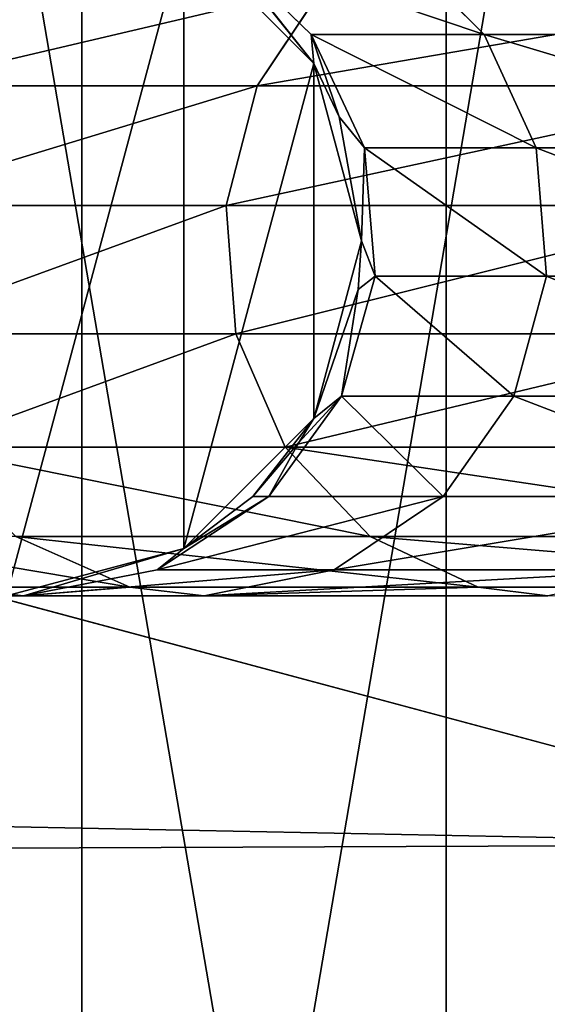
# Model space of a CAD drawing. Extents: x -340 to 340, y -36 to 33.
# Tile 127 of 252: x 232.924 to 233.667, y 22.472 to 23.859. Entities that reach past the tile are written whole.
import ezdxf

# ---------------------------------------------------------------- set-up
doc = ezdxf.new("R2010")
doc.units = 0
doc.header["$LTSCALE"] = 25.4
doc.layers.get('0').update_dxf_attribs({"color": 13, "linetype": 'CONTINUOUS'})

# ---------------------------------------------------------------- blocks, each defined once
blk = doc.blocks.new('OSLO-LED-60-7521-7517_STL')
at = {"color": 33}
for p, q in [((233.0112, 26.5473, 0.7989), (233.0112, 20.5473, 0.7989)), ((233.0112, 26.5473, 0.7989), (233.0112, 20.5473, 0.7989)), ((233.5247, 26.5473, 20.7326), (233.5247, 20.5473, 20.7326)), ((233.5247, 26.5473, 20.7326), (233.5247, 20.5473, 20.7326))]:
    blk.add_line(p, q, dxfattribs=at)
at = {"color": 0}
for p, q in [((233.1551, 23.9803, 1.2856), (233.3382, 23.7973, 1.2856)), ((233.1551, 23.9803, 1.2856), (233.3382, 23.7973, 1.2856)), ((233.3382, 23.7973, 141.298), (233.2047, 23.9637, 142.6859)), ((233.3345, 23.8377, 142.6741), (233.2047, 23.9637, 142.6859)), ((233.3345, 23.8377, 142.6741), (233.2047, 23.9637, 142.6859)), ((233.3382, 23.7973, 141.298), (233.2047, 23.9637, 142.6859)), ((233.452, 23.9637, 144.1331), (233.5783, 23.8377, 144.1012)), ((233.452, 23.9637, 144.1331), (233.5783, 23.8377, 144.1012)), ((233.3382, 23.7973, 1.2856), (233.2476, 23.9116, 141.2954)), ((233.3382, 23.7973, 1.2856), (233.2476, 23.9116, 141.2954)), ((233.2584, 23.7658, 145.8182), (233.3529, 23.9073, 145.7777)), ((233.2584, 23.7658, 145.8182), (233.3529, 23.9073, 145.7777)), ((233.3345, 23.8377, 142.6741), (233.5783, 23.8377, 144.1012)), ((233.3345, 23.8377, 142.6741), (233.3382, 23.7973, 141.298)), ((233.3345, 23.8377, 142.6741), (233.3382, 23.7973, 141.298)), ((233.3345, 23.8377, 142.6741), (233.4096, 23.6784, 142.6673)), ((233.3345, 23.8377, 142.6741), (233.5783, 23.8377, 144.1012)), ((233.3345, 23.8377, 142.6741), (233.4096, 23.6784, 142.6673)), ((233.5783, 23.8377, 144.1012), (233.6515, 23.6784, 144.0827)), ((233.5783, 23.8377, 144.1012), (234.0422, 23.8377, 145.4722)), ((233.5783, 23.8377, 144.1012), (234.0422, 23.8377, 145.4722)), ((233.5783, 23.8377, 144.1012), (233.6515, 23.6784, 144.0827)), ((233.3382, 23.7973, 1.2856), (233.4051, 23.5473, 1.2856)), ((233.3382, 23.7973, 1.2856), (233.4051, 23.5473, 1.2856)), ((233.3382, 23.7973, 1.2856), (233.3736, 23.722, 141.299)), ((233.3382, 23.7973, 1.2856), (233.3736, 23.722, 141.299)), ((233.3382, 23.7973, 1.2856), (233.3382, 23.7973, 141.298)), ((233.3382, 23.7973, 141.298), (233.3736, 23.722, 141.299)), ((233.3382, 23.7973, 1.2856), (233.3382, 23.7973, 141.298)), ((233.3382, 23.7973, 141.298), (233.3736, 23.722, 141.299)), ((233.2584, 23.7658, 145.8182), (232.7506, 23.7658, 144.3225)), ((233.2584, 23.7658, 145.8182), (232.7506, 23.7658, 144.3225)), ((233.2145, 23.5969, 145.8371), (233.2584, 23.7658, 145.8182)), ((233.2145, 23.5969, 145.8371), (233.2584, 23.7658, 145.8182)), ((233.9931, 23.7658, 147.2166), (233.2584, 23.7658, 145.8182)), ((233.9931, 23.7658, 147.2166), (233.2584, 23.7658, 145.8182)), ((233.4051, 23.5473, 1.2856), (233.3736, 23.722, 141.299)), ((233.3736, 23.722, 141.299), (233.4051, 23.5473, 141.2999)), ((233.4051, 23.5473, 1.2856), (233.3736, 23.722, 141.299)), ((233.3736, 23.722, 141.299), (233.4051, 23.5473, 141.2999)), ((233.3736, 23.722, 141.299), (233.4096, 23.6784, 142.6673)), ((233.3736, 23.722, 141.299), (233.4096, 23.6784, 142.6673)), ((233.4096, 23.6784, 142.6673), (233.4051, 23.5473, 141.2999)), ((233.4096, 23.6784, 142.6673), (233.4051, 23.5473, 141.2999)), ((233.4096, 23.6784, 142.6673), (233.6515, 23.6784, 144.0827)), ((233.4096, 23.6784, 142.6673), (233.4246, 23.4977, 142.6659)), ((233.4096, 23.6784, 142.6673), (233.6515, 23.6784, 144.0827)), ((233.4096, 23.6784, 142.6673), (233.4246, 23.4977, 142.6659)), ((233.6515, 23.6784, 144.0827), (233.6661, 23.4977, 144.079)), ((233.6515, 23.6784, 144.0827), (234.1116, 23.6784, 145.4425)), ((233.6515, 23.6784, 144.0827), (234.1116, 23.6784, 145.4425)), ((233.6515, 23.6784, 144.0827), (233.6661, 23.4977, 144.079)), ((233.2145, 23.5969, 145.8371), (232.7042, 23.5969, 144.3342)), ((233.2145, 23.5969, 145.8371), (232.7042, 23.5969, 144.3342)), ((233.2283, 23.4162, 145.8312), (233.2145, 23.5969, 145.8371)), ((233.9526, 23.5969, 147.2421), (233.2145, 23.5969, 145.8371)), ((233.2283, 23.4162, 145.8312), (233.2145, 23.5969, 145.8371)), ((233.9526, 23.5969, 147.2421), (233.2145, 23.5969, 145.8371)), ((233.4051, 23.5473, 1.2856), (233.3382, 23.2973, 1.2856)), ((233.4051, 23.5473, 1.2856), (233.3382, 23.2973, 1.2856)), ((233.4051, 23.5473, 1.2856), (233.4004, 23.4789, 141.2998)), ((233.4051, 23.5473, 1.2856), (233.4004, 23.4789, 141.2998)), ((233.4051, 23.5473, 141.2999), (233.4004, 23.4789, 141.2998)), ((233.4051, 23.5473, 141.2999), (233.4004, 23.4789, 141.2998)), ((233.4051, 23.5473, 1.2856), (233.4051, 23.5473, 141.2999)), ((233.4051, 23.5473, 1.2856), (233.4051, 23.5473, 141.2999)), ((233.4051, 23.5473, 141.2999), (233.4246, 23.4977, 142.6659)), ((233.4051, 23.5473, 141.2999), (233.4246, 23.4977, 142.6659)), ((233.4246, 23.4977, 142.6659), (233.3769, 23.3287, 142.6702)), ((233.4246, 23.4977, 142.6659), (233.3769, 23.3287, 142.6702)), ((233.4246, 23.4977, 142.6659), (233.4004, 23.4789, 141.2998)), ((233.4246, 23.4977, 142.6659), (233.4004, 23.4789, 141.2998)), ((233.4246, 23.4977, 142.6659), (233.6661, 23.4977, 144.079)), ((233.4246, 23.4977, 142.6659), (233.6661, 23.4977, 144.079)), ((233.6661, 23.4977, 144.079), (233.6197, 23.3287, 144.0908)), ((233.6661, 23.4977, 144.079), (233.6197, 23.3287, 144.0908)), ((233.6661, 23.4977, 144.079), (234.1254, 23.4977, 145.4365)), ((233.6661, 23.4977, 144.079), (234.1254, 23.4977, 145.4365)), ((233.3382, 23.2973, 1.2856), (233.4004, 23.4789, 141.2998)), ((233.4004, 23.4789, 141.2998), (233.3382, 23.2973, 141.298)), ((233.3382, 23.2973, 1.2856), (233.4004, 23.4789, 141.2998)), ((233.4004, 23.4789, 141.2998), (233.3382, 23.2973, 141.298)), ((233.4004, 23.4789, 141.2998), (233.3769, 23.3287, 142.6702)), ((233.4004, 23.4789, 141.2998), (233.3769, 23.3287, 142.6702)), ((233.2283, 23.4162, 145.8312), (232.7188, 23.4162, 144.3305)), ((233.2283, 23.4162, 145.8312), (232.7188, 23.4162, 144.3305)), ((233.2976, 23.2569, 145.8014), (233.2283, 23.4162, 145.8312)), ((233.9653, 23.4162, 147.2341), (233.2283, 23.4162, 145.8312)), ((233.2976, 23.2569, 145.8014), (233.2283, 23.4162, 145.8312)), ((233.9653, 23.4162, 147.2341), (233.2283, 23.4162, 145.8312)), ((233.3769, 23.3287, 142.6702), (233.2746, 23.1872, 142.6795)), ((233.3769, 23.3287, 142.6702), (233.2746, 23.1872, 142.6795)), ((233.3769, 23.3287, 142.6702), (233.3168, 23.2635, 141.2974)), ((233.3769, 23.3287, 142.6702), (233.3168, 23.2635, 141.2974)), ((233.3382, 23.2973, 141.298), (233.3769, 23.3287, 142.6702)), ((233.3382, 23.2973, 141.298), (233.3769, 23.3287, 142.6702)), ((233.3769, 23.3287, 142.6702), (233.6197, 23.3287, 144.0908)), ((233.3769, 23.3287, 142.6702), (233.6197, 23.3287, 144.0908)), ((233.5201, 23.1872, 144.116), (233.6197, 23.3287, 144.0908)), ((233.5201, 23.1872, 144.116), (233.6197, 23.3287, 144.0908)), ((234.0814, 23.3287, 145.4554), (233.6197, 23.3287, 144.0908)), ((234.0814, 23.3287, 145.4554), (233.6197, 23.3287, 144.0908)), ((233.3382, 23.2973, 1.2856), (233.1551, 23.1143, 1.2856)), ((233.3382, 23.2973, 1.2856), (233.1551, 23.1143, 1.2856)), ((233.2521, 23.1872, 141.2955), (233.3382, 23.2973, 1.2856)), ((233.2521, 23.1872, 141.2955), (233.3382, 23.2973, 1.2856)), ((233.3382, 23.2973, 141.298), (233.3168, 23.2635, 141.2974)), ((233.3168, 23.2635, 141.2974), (233.3382, 23.2973, 1.2856)), ((233.3168, 23.2635, 141.2974), (233.3382, 23.2973, 1.2856)), ((233.3382, 23.2973, 141.298), (233.3168, 23.2635, 141.2974)), ((233.3382, 23.2973, 1.2856), (233.3382, 23.2973, 141.298)), ((233.3382, 23.2973, 1.2856), (233.3382, 23.2973, 141.298)), ((233.2976, 23.2569, 145.8014), (232.7919, 23.2569, 144.312)), ((233.2976, 23.2569, 145.8014), (232.7919, 23.2569, 144.312)), ((233.3168, 23.2635, 141.2974), (233.2521, 23.1872, 141.2955)), ((233.3168, 23.2635, 141.2974), (233.2521, 23.1872, 141.2955)), ((233.3168, 23.2635, 141.2974), (233.2746, 23.1872, 142.6795)), ((233.3168, 23.2635, 141.2974), (233.2746, 23.1872, 142.6795)), ((233.4174, 23.1308, 145.75), (233.2976, 23.2569, 145.8014)), ((234.0292, 23.2569, 147.1938), (233.2976, 23.2569, 145.8014)), ((233.4174, 23.1308, 145.75), (233.2976, 23.2569, 145.8014)), ((234.0292, 23.2569, 147.1938), (233.2976, 23.2569, 145.8014)), ((233.1172, 23.0843, 142.6939), (233.2746, 23.1872, 142.6795)), ((233.1172, 23.0843, 142.6939), (233.2746, 23.1872, 142.6795)), ((233.2521, 23.1872, 141.2955), (233.1551, 23.1143, 1.2856)), ((233.2521, 23.1872, 141.2955), (233.1551, 23.1143, 141.2927)), ((233.2521, 23.1872, 141.2955), (233.1551, 23.1143, 1.2856)), ((233.2521, 23.1872, 141.2955), (233.1551, 23.1143, 141.2927)), ((233.2746, 23.1872, 142.6795), (233.1551, 23.1143, 141.2927)), ((233.2746, 23.1872, 142.6795), (233.1551, 23.1143, 141.2927)), ((233.2521, 23.1872, 141.2955), (233.2746, 23.1872, 142.6795)), ((233.2521, 23.1872, 141.2955), (233.2746, 23.1872, 142.6795)), ((233.5201, 23.1872, 144.116), (233.2746, 23.1872, 142.6795)), ((233.5201, 23.1872, 144.116), (233.2746, 23.1872, 142.6795)), ((233.3669, 23.0843, 144.1547), (233.5201, 23.1872, 144.116)), ((233.3669, 23.0843, 144.1547), (233.5201, 23.1872, 144.116)), ((233.987, 23.1872, 145.4958), (233.5201, 23.1872, 144.116)), ((233.987, 23.1872, 145.4958), (233.5201, 23.1872, 144.116)), ((233.0788, 23.0598, 144.239), (232.9182, 23.1308, 144.2799)), ((233.4174, 23.1308, 145.75), (232.9182, 23.1308, 144.2799)), ((233.0788, 23.0598, 144.239), (232.9182, 23.1308, 144.2799)), ((233.4174, 23.1308, 145.75), (232.9182, 23.1308, 144.2799)), ((233.5696, 23.0598, 145.6846), (233.4174, 23.1308, 145.75)), ((234.1394, 23.1308, 147.1244), (233.4174, 23.1308, 145.75)), ((233.5696, 23.0598, 145.6846), (233.4174, 23.1308, 145.75)), ((234.1394, 23.1308, 147.1244), (233.4174, 23.1308, 145.75)), ((233.1551, 23.1143, 1.2856), (232.9051, 23.0473, 1.2856)), ((233.1551, 23.1143, 141.2927), (232.9051, 23.0473, 141.2856)), ((233.1551, 23.1143, 1.2856), (232.9051, 23.0473, 1.2856)), ((233.1551, 23.1143, 141.2927), (232.9051, 23.0473, 141.2856)), ((232.9291, 23.0473, 142.711), (233.1551, 23.1143, 141.2927)), ((232.9291, 23.0473, 142.711), (233.1551, 23.1143, 141.2927)), ((233.1551, 23.1143, 141.2927), (233.1172, 23.0843, 142.6939)), ((233.1551, 23.1143, 141.2927), (233.1172, 23.0843, 142.6939)), ((233.1551, 23.1143, 141.2927), (233.1551, 23.1143, 1.2856)), ((233.1551, 23.1143, 141.2927), (233.1551, 23.1143, 1.2856)), ((233.1172, 23.0843, 142.6939), (232.9291, 23.0473, 142.711)), ((233.1172, 23.0843, 142.6939), (232.9291, 23.0473, 142.711)), ((233.3669, 23.0843, 144.1547), (233.1172, 23.0843, 142.6939)), ((233.3669, 23.0843, 144.1547), (233.1172, 23.0843, 142.6939)), ((233.1837, 23.0473, 144.201), (233.3669, 23.0843, 144.1547)), ((233.1837, 23.0473, 144.201), (233.3669, 23.0843, 144.1547)), ((233.8417, 23.0843, 145.558), (233.3669, 23.0843, 144.1547)), ((233.8417, 23.0843, 145.558), (233.3669, 23.0843, 144.1547)), ((232.9291, 23.0473, 142.711), (232.8197, 23.0598, 142.734)), ((232.9291, 23.0473, 142.711), (232.8197, 23.0598, 142.734)), ((233.0788, 23.0598, 144.239), (232.8197, 23.0598, 142.734)), ((233.0788, 23.0598, 144.239), (232.8197, 23.0598, 142.734)), ((232.9291, 23.0473, 142.711), (233.0788, 23.0598, 144.239)), ((232.9291, 23.0473, 142.711), (233.0788, 23.0598, 144.239)), ((233.1837, 23.0473, 144.201), (233.0788, 23.0598, 144.239)), ((233.1837, 23.0473, 144.201), (233.0788, 23.0598, 144.239)), ((233.5696, 23.0598, 145.6846), (233.0788, 23.0598, 144.239)), ((233.5696, 23.0598, 145.6846), (233.0788, 23.0598, 144.239)), ((233.1837, 23.0473, 144.201), (233.5696, 23.0598, 145.6846)), ((233.1837, 23.0473, 144.201), (233.5696, 23.0598, 145.6846)), ((233.668, 23.0473, 145.6324), (233.5696, 23.0598, 145.6846)), ((233.668, 23.0473, 145.6324), (233.5696, 23.0598, 145.6846)), ((234.2796, 23.0598, 147.0361), (233.5696, 23.0598, 145.6846)), ((234.2796, 23.0598, 147.0361), (233.5696, 23.0598, 145.6846)), ((232.9051, 23.0473, 141.2856), (232.9291, 23.0473, 142.711)), ((232.9051, 23.0473, 141.2856), (232.9291, 23.0473, 142.711)), ((232.9291, 23.0473, 142.711), (233.1837, 23.0473, 144.201)), ((232.9291, 23.0473, 142.711), (233.1837, 23.0473, 144.201)), ((233.1837, 23.0473, 144.201), (233.668, 23.0473, 145.6324)), ((233.1837, 23.0473, 144.201), (233.668, 23.0473, 145.6324))]:
    blk.add_line(p, q, dxfattribs=at)
at = {"color": 7}
for p, q in [((234.1929, 22.6973, 132.6856), (232.0679, 23.2667, 132.6856)), ((232.0679, 23.2667, 131.8856), (234.1929, 22.6973, 131.8856)), ((232.0679, 23.2667, 131.8856), (234.1929, 22.6973, 131.8856)), ((234.1929, 22.6973, 132.6856), (232.0679, 23.2667, 132.6856))]:
    blk.add_line(p, q, dxfattribs=at)
mesh = blk.add_polyface(dxfattribs=at)
corners = [(309.1929, 33.2473, 172.6856), (-307.3929, 20.6473, 172.6856), (-307.3929, 33.2473, 172.6856), (309.1929, 20.6473, 172.6856)]
mesh.append_faces([[corners[k] for k in face] for face in [(0, 1, 2), (1, 0, 3)]], dxfattribs={"vtx0": -1, "color": 7})
mesh = blk.add_polyface(dxfattribs=at)
corners = [(309.1929, 20.6473, 173.4856), (-307.3929, 33.2473, 173.4856), (-307.3929, 20.6473, 173.4856), (309.1929, 33.2473, 173.4856)]
mesh.append_faces([[corners[k] for k in face] for face in [(0, 1, 2), (1, 0, 3)]], dxfattribs={"vtx0": -1, "color": 7})
mesh = blk.add_polyface(dxfattribs=at)
corners = [(309.1929, 20.6473, 132.6856), (-307.3929, 33.2473, 132.6856), (-307.3929, 20.6473, 132.6856), (234.1929, 22.6973, 132.6856), (232.0679, 23.2667, 132.6856), (230.5123, 24.8223, 132.6856), (229.9429, 26.9473, 132.6856), (236.3179, 23.2667, 132.6856), (237.8735, 24.8223, 132.6856), (238.4429, 26.9473, 132.6856), (234.1929, 31.1973, 132.6856), (309.1929, 33.2473, 132.6856), (232.0679, 30.6279, 132.6856), (230.5123, 29.0723, 132.6856), (236.3179, 30.6279, 132.6856), (237.8735, 29.0723, 132.6856)]
mesh.append_faces([[corners[k] for k in face] for face in [(0, 1, 2)]], dxfattribs={"vtx0": -1, "color": 7})
mesh.append_faces([[corners[k] for k in face] for face in [(3, 0, 7), (7, 0, 8), (8, 0, 9), (1, 10, 11), (10, 1, 12), (12, 1, 13), (13, 1, 6), (11, 9, 0)]], dxfattribs={"vtx0": -1, "vtx1": -1, "color": 7})
mesh.append_faces([[corners[k] for k in face] for face in [(1, 0, 3)]], dxfattribs={"vtx0": -1, "vtx1": -1, "vtx2": -1, "color": 7})
mesh.append_faces([[corners[k] for k in face] for face in [(1, 3, 4), (1, 4, 5), (1, 5, 6), (11, 10, 14), (11, 14, 15), (11, 15, 9)]], dxfattribs={"vtx0": -1, "vtx2": -1, "color": 7})
mesh = blk.add_polyface(dxfattribs=at)
corners = [(309.1929, 33.2473, 131.8856), (-307.3929, 20.6473, 131.8856), (-307.3929, 33.2473, 131.8856), (234.1929, 31.1973, 131.8856), (232.0679, 30.6279, 131.8856), (230.5123, 29.0723, 131.8856), (229.9429, 26.9473, 131.8856), (236.3179, 30.6279, 131.8856), (237.8735, 29.0723, 131.8856), (238.4429, 26.9473, 131.8856), (234.1929, 22.6973, 131.8856), (309.1929, 20.6473, 131.8856), (232.0679, 23.2667, 131.8856), (230.5123, 24.8223, 131.8856), (236.3179, 23.2667, 131.8856), (237.8735, 24.8223, 131.8856)]
mesh.append_faces([[corners[k] for k in face] for face in [(0, 1, 2)]], dxfattribs={"vtx0": -1, "color": 7})
mesh.append_faces([[corners[k] for k in face] for face in [(3, 0, 7), (7, 0, 8), (8, 0, 9), (1, 10, 11), (10, 1, 12), (12, 1, 13), (13, 1, 6), (11, 9, 0)]], dxfattribs={"vtx0": -1, "vtx1": -1, "color": 7})
mesh.append_faces([[corners[k] for k in face] for face in [(1, 0, 3)]], dxfattribs={"vtx0": -1, "vtx1": -1, "vtx2": -1, "color": 7})
mesh.append_faces([[corners[k] for k in face] for face in [(1, 3, 4), (1, 4, 5), (1, 5, 6), (11, 10, 14), (11, 14, 15), (11, 15, 9)]], dxfattribs={"vtx0": -1, "vtx2": -1, "color": 7})
at = {"color": 33}
mesh = blk.add_polyface(dxfattribs=at)
corners = [(233.0112, 26.5473, 0.7989), (231.9817, 20.5473, 0.7989), (231.9817, 26.5473, 0.7989), (233.0112, 20.5473, 0.7989)]
mesh.append_faces([[corners[k] for k in face] for face in [(0, 1, 2), (1, 0, 3)]], dxfattribs={"vtx0": -1, "color": 33})
mesh = blk.add_polyface(dxfattribs=at)
corners = [(233.5247, 20.5473, 20.7326), (232.4964, 26.5473, 20.7856), (232.4964, 20.5473, 20.7856), (233.5247, 26.5473, 20.7326)]
mesh.append_faces([[corners[k] for k in face] for face in [(0, 1, 2), (1, 0, 3)]], dxfattribs={"vtx0": -1, "color": 33})
mesh = blk.add_polyface(dxfattribs=at)
corners = [(234.0354, 26.5473, 0.9047), (233.0112, 20.5473, 0.7989), (233.0112, 26.5473, 0.7989), (234.0354, 20.5473, 0.9047)]
mesh.append_faces([[corners[k] for k in face] for face in [(0, 1, 2), (1, 0, 3)]], dxfattribs={"vtx0": -1, "color": 33})
mesh = blk.add_polyface(dxfattribs=at)
corners = [(234.542, 20.5473, 20.5742), (233.5247, 26.5473, 20.7326), (233.5247, 20.5473, 20.7326), (234.542, 26.5473, 20.5742)]
mesh.append_faces([[corners[k] for k in face] for face in [(0, 1, 2), (1, 0, 3)]], dxfattribs={"vtx0": -1, "color": 33})
at = {"color": 0}
mesh = blk.add_polyface(dxfattribs=at)
corners = [(232.4721, 23.7973, 1.2856), (232.4721, 23.2973, 1.2856), (232.4051, 23.5473, 1.2856), (232.6551, 23.9803, 1.2856), (232.6551, 23.1143, 1.2856), (232.9051, 24.0473, 1.2856), (232.9051, 23.0473, 1.2856), (233.1551, 23.9803, 1.2856), (233.1551, 23.1143, 1.2856), (233.3382, 23.7973, 1.2856), (233.3382, 23.2973, 1.2856), (233.4051, 23.5473, 1.2856)]
mesh.append_faces([[corners[k] for k in face] for face in [(0, 1, 2), (10, 9, 11)]], dxfattribs={"vtx0": -1, "color": 0})
mesh.append_faces([[corners[k] for k in face] for face in [(1, 3, 4), (4, 5, 6), (6, 7, 8), (8, 9, 10)]], dxfattribs={"vtx0": -1, "vtx1": -1, "color": 0})
mesh.append_faces([[corners[k] for k in face] for face in [(1, 0, 3), (4, 3, 5), (6, 5, 7), (8, 7, 9)]], dxfattribs={"vtx0": -1, "vtx2": -1, "color": 0})
mesh = blk.add_polyface(dxfattribs=at)
corners = [(233.2476, 23.9116, 141.2954), (233.3382, 23.7973, 1.2856), (233.1551, 23.9803, 1.2856)]
mesh.append_faces([[corners[k] for k in face] for face in [(0, 1, 2)]], dxfattribs={"color": 0})
mesh = blk.add_polyface(dxfattribs=at)
corners = [(233.2476, 23.9116, 141.2954), (233.3382, 23.7973, 141.298), (233.3382, 23.7973, 1.2856), (233.2047, 23.9637, 142.6859)]
mesh.append_faces([[corners[k] for k in face] for face in [(0, 1, 2), (1, 0, 3)]], dxfattribs={"vtx0": -1, "color": 0})
mesh = blk.add_polyface(dxfattribs=at)
corners = [(233.2047, 23.9637, 142.6859), (233.5783, 23.8377, 144.1012), (233.3345, 23.8377, 142.6741), (233.452, 23.9637, 144.1331)]
mesh.append_faces([[corners[k] for k in face] for face in [(0, 1, 2), (1, 0, 3)]], dxfattribs={"vtx0": -1, "color": 0})
mesh = blk.add_polyface(dxfattribs=at)
corners = [(233.2047, 23.9637, 142.6859), (233.3345, 23.8377, 142.6741), (233.3382, 23.7973, 141.298)]
mesh.append_faces([[corners[k] for k in face] for face in [(0, 1, 2)]], dxfattribs={"color": 0})
mesh = blk.add_polyface(dxfattribs=at)
corners = [(233.452, 23.9637, 144.1331), (234.0422, 23.8377, 145.4722), (233.5783, 23.8377, 144.1012), (233.9225, 23.9637, 145.5234)]
mesh.append_faces([[corners[k] for k in face] for face in [(0, 1, 2), (1, 0, 3)]], dxfattribs={"vtx0": -1, "color": 0})
mesh = blk.add_polyface(dxfattribs=at)
corners = [(233.3529, 23.9073, 145.7777), (232.7506, 23.7658, 144.3225), (233.2584, 23.7658, 145.8182), (232.8502, 23.9073, 144.2971)]
mesh.append_faces([[corners[k] for k in face] for face in [(0, 1, 2), (1, 0, 3)]], dxfattribs={"vtx0": -1, "color": 0})
mesh = blk.add_polyface(dxfattribs=at)
corners = [(234.08, 23.9073, 147.1618), (233.2584, 23.7658, 145.8182), (233.9931, 23.7658, 147.2166), (233.3529, 23.9073, 145.7777)]
mesh.append_faces([[corners[k] for k in face] for face in [(0, 1, 2), (1, 0, 3)]], dxfattribs={"vtx0": -1, "color": 0})
mesh = blk.add_polyface(dxfattribs=at)
corners = [(233.3736, 23.722, 141.299), (233.3345, 23.8377, 142.6741), (233.4096, 23.6784, 142.6673), (233.3382, 23.7973, 141.298)]
mesh.append_faces([[corners[k] for k in face] for face in [(0, 1, 2), (1, 0, 3)]], dxfattribs={"vtx0": -1, "color": 0})
mesh = blk.add_polyface(dxfattribs=at)
corners = [(233.3345, 23.8377, 142.6741), (233.6515, 23.6784, 144.0827), (233.4096, 23.6784, 142.6673), (233.5783, 23.8377, 144.1012)]
mesh.append_faces([[corners[k] for k in face] for face in [(0, 1, 2), (1, 0, 3)]], dxfattribs={"vtx0": -1, "color": 0})
mesh = blk.add_polyface(dxfattribs=at)
corners = [(233.5783, 23.8377, 144.1012), (234.1116, 23.6784, 145.4425), (233.6515, 23.6784, 144.0827), (234.0422, 23.8377, 145.4722)]
mesh.append_faces([[corners[k] for k in face] for face in [(0, 1, 2), (1, 0, 3)]], dxfattribs={"vtx0": -1, "color": 0})
mesh = blk.add_polyface(dxfattribs=at)
corners = [(233.3382, 23.7973, 1.2856), (233.3736, 23.722, 141.299), (233.4051, 23.5473, 1.2856)]
mesh.append_faces([[corners[k] for k in face] for face in [(0, 1, 2)]], dxfattribs={"color": 0})
mesh = blk.add_polyface(dxfattribs=at)
corners = [(233.3382, 23.7973, 141.298), (233.3736, 23.722, 141.299), (233.3382, 23.7973, 1.2856)]
mesh.append_faces([[corners[k] for k in face] for face in [(0, 1, 2)]], dxfattribs={"color": 0})
mesh = blk.add_polyface(dxfattribs=at)
corners = [(233.2584, 23.7658, 145.8182), (232.7042, 23.5969, 144.3342), (233.2145, 23.5969, 145.8371), (232.7506, 23.7658, 144.3225)]
mesh.append_faces([[corners[k] for k in face] for face in [(0, 1, 2), (1, 0, 3)]], dxfattribs={"vtx0": -1, "color": 0})
mesh = blk.add_polyface(dxfattribs=at)
corners = [(233.9931, 23.7658, 147.2166), (233.2145, 23.5969, 145.8371), (233.9526, 23.5969, 147.2421), (233.2584, 23.7658, 145.8182)]
mesh.append_faces([[corners[k] for k in face] for face in [(0, 1, 2), (1, 0, 3)]], dxfattribs={"vtx0": -1, "color": 0})
mesh = blk.add_polyface(dxfattribs=at)
corners = [(233.3736, 23.722, 141.299), (233.4051, 23.5473, 141.2999), (233.4051, 23.5473, 1.2856)]
mesh.append_faces([[corners[k] for k in face] for face in [(0, 1, 2)]], dxfattribs={"color": 0})
mesh = blk.add_polyface(dxfattribs=at)
corners = [(233.3736, 23.722, 141.299), (233.4096, 23.6784, 142.6673), (233.4051, 23.5473, 141.2999)]
mesh.append_faces([[corners[k] for k in face] for face in [(0, 1, 2)]], dxfattribs={"color": 0})
mesh = blk.add_polyface(dxfattribs=at)
corners = [(233.4096, 23.6784, 142.6673), (233.4246, 23.4977, 142.6659), (233.4051, 23.5473, 141.2999)]
mesh.append_faces([[corners[k] for k in face] for face in [(0, 1, 2)]], dxfattribs={"color": 0})
mesh = blk.add_polyface(dxfattribs=at)
corners = [(233.4096, 23.6784, 142.6673), (233.6661, 23.4977, 144.079), (233.4246, 23.4977, 142.6659), (233.6515, 23.6784, 144.0827)]
mesh.append_faces([[corners[k] for k in face] for face in [(0, 1, 2), (1, 0, 3)]], dxfattribs={"vtx0": -1, "color": 0})
mesh = blk.add_polyface(dxfattribs=at)
corners = [(233.6515, 23.6784, 144.0827), (234.1254, 23.4977, 145.4365), (233.6661, 23.4977, 144.079), (234.1116, 23.6784, 145.4425)]
mesh.append_faces([[corners[k] for k in face] for face in [(0, 1, 2), (1, 0, 3)]], dxfattribs={"vtx0": -1, "color": 0})
mesh = blk.add_polyface(dxfattribs=at)
corners = [(233.2145, 23.5969, 145.8371), (232.7188, 23.4162, 144.3305), (233.2283, 23.4162, 145.8312), (232.7042, 23.5969, 144.3342)]
mesh.append_faces([[corners[k] for k in face] for face in [(0, 1, 2), (1, 0, 3)]], dxfattribs={"vtx0": -1, "color": 0})
mesh = blk.add_polyface(dxfattribs=at)
corners = [(233.9526, 23.5969, 147.2421), (233.2283, 23.4162, 145.8312), (233.9653, 23.4162, 147.2341), (233.2145, 23.5969, 145.8371)]
mesh.append_faces([[corners[k] for k in face] for face in [(0, 1, 2), (1, 0, 3)]], dxfattribs={"vtx0": -1, "color": 0})
mesh = blk.add_polyface(dxfattribs=at)
corners = [(233.4051, 23.5473, 1.2856), (233.4004, 23.4789, 141.2998), (233.3382, 23.2973, 1.2856)]
mesh.append_faces([[corners[k] for k in face] for face in [(0, 1, 2)]], dxfattribs={"color": 0})
mesh = blk.add_polyface(dxfattribs=at)
corners = [(233.4051, 23.5473, 141.2999), (233.4004, 23.4789, 141.2998), (233.4051, 23.5473, 1.2856)]
mesh.append_faces([[corners[k] for k in face] for face in [(0, 1, 2)]], dxfattribs={"color": 0})
mesh = blk.add_polyface(dxfattribs=at)
corners = [(233.4051, 23.5473, 141.2999), (233.4246, 23.4977, 142.6659), (233.4004, 23.4789, 141.2998)]
mesh.append_faces([[corners[k] for k in face] for face in [(0, 1, 2)]], dxfattribs={"color": 0})
mesh = blk.add_polyface(dxfattribs=at)
corners = [(233.4246, 23.4977, 142.6659), (233.3769, 23.3287, 142.6702), (233.4004, 23.4789, 141.2998)]
mesh.append_faces([[corners[k] for k in face] for face in [(0, 1, 2)]], dxfattribs={"color": 0})
mesh = blk.add_polyface(dxfattribs=at)
corners = [(233.4246, 23.4977, 142.6659), (233.6197, 23.3287, 144.0908), (233.3769, 23.3287, 142.6702), (233.6661, 23.4977, 144.079)]
mesh.append_faces([[corners[k] for k in face] for face in [(0, 1, 2), (1, 0, 3)]], dxfattribs={"vtx0": -1, "color": 0})
mesh = blk.add_polyface(dxfattribs=at)
corners = [(233.6661, 23.4977, 144.079), (234.0814, 23.3287, 145.4554), (233.6197, 23.3287, 144.0908), (234.1254, 23.4977, 145.4365)]
mesh.append_faces([[corners[k] for k in face] for face in [(0, 1, 2), (1, 0, 3)]], dxfattribs={"vtx0": -1, "color": 0})
mesh = blk.add_polyface(dxfattribs=at)
corners = [(233.4004, 23.4789, 141.2998), (233.3382, 23.2973, 141.298), (233.3382, 23.2973, 1.2856)]
mesh.append_faces([[corners[k] for k in face] for face in [(0, 1, 2)]], dxfattribs={"color": 0})
mesh = blk.add_polyface(dxfattribs=at)
corners = [(233.4004, 23.4789, 141.2998), (233.3769, 23.3287, 142.6702), (233.3382, 23.2973, 141.298)]
mesh.append_faces([[corners[k] for k in face] for face in [(0, 1, 2)]], dxfattribs={"color": 0})
mesh = blk.add_polyface(dxfattribs=at)
corners = [(233.2283, 23.4162, 145.8312), (232.7919, 23.2569, 144.312), (233.2976, 23.2569, 145.8014), (232.7188, 23.4162, 144.3305)]
mesh.append_faces([[corners[k] for k in face] for face in [(0, 1, 2), (1, 0, 3)]], dxfattribs={"vtx0": -1, "color": 0})
mesh = blk.add_polyface(dxfattribs=at)
corners = [(233.9653, 23.4162, 147.2341), (233.2976, 23.2569, 145.8014), (234.0292, 23.2569, 147.1938), (233.2283, 23.4162, 145.8312)]
mesh.append_faces([[corners[k] for k in face] for face in [(0, 1, 2), (1, 0, 3)]], dxfattribs={"vtx0": -1, "color": 0})
mesh = blk.add_polyface(dxfattribs=at)
corners = [(233.3769, 23.3287, 142.6702), (233.2746, 23.1872, 142.6795), (233.3168, 23.2635, 141.2974)]
mesh.append_faces([[corners[k] for k in face] for face in [(0, 1, 2)]], dxfattribs={"color": 0})
mesh = blk.add_polyface(dxfattribs=at)
corners = [(233.3769, 23.3287, 142.6702), (233.5201, 23.1872, 144.116), (233.2746, 23.1872, 142.6795), (233.6197, 23.3287, 144.0908)]
mesh.append_faces([[corners[k] for k in face] for face in [(0, 1, 2), (1, 0, 3)]], dxfattribs={"vtx0": -1, "color": 0})
mesh = blk.add_polyface(dxfattribs=at)
corners = [(233.3769, 23.3287, 142.6702), (233.3168, 23.2635, 141.2974), (233.3382, 23.2973, 141.298)]
mesh.append_faces([[corners[k] for k in face] for face in [(0, 1, 2)]], dxfattribs={"color": 0})
mesh = blk.add_polyface(dxfattribs=at)
corners = [(233.6197, 23.3287, 144.0908), (233.987, 23.1872, 145.4958), (233.5201, 23.1872, 144.116), (234.0814, 23.3287, 145.4554)]
mesh.append_faces([[corners[k] for k in face] for face in [(0, 1, 2), (1, 0, 3)]], dxfattribs={"vtx0": -1, "color": 0})
mesh = blk.add_polyface(dxfattribs=at)
corners = [(233.2521, 23.1872, 141.2955), (233.1551, 23.1143, 1.2856), (233.3382, 23.2973, 1.2856)]
mesh.append_faces([[corners[k] for k in face] for face in [(0, 1, 2)]], dxfattribs={"color": 0})
mesh = blk.add_polyface(dxfattribs=at)
corners = [(233.3382, 23.2973, 1.2856), (233.3168, 23.2635, 141.2974), (233.2521, 23.1872, 141.2955)]
mesh.append_faces([[corners[k] for k in face] for face in [(0, 1, 2)]], dxfattribs={"color": 0})
mesh = blk.add_polyface(dxfattribs=at)
corners = [(233.3382, 23.2973, 1.2856), (233.3382, 23.2973, 141.298), (233.3168, 23.2635, 141.2974)]
mesh.append_faces([[corners[k] for k in face] for face in [(0, 1, 2)]], dxfattribs={"color": 0})
at = {"color": 7}
mesh = blk.add_polyface(dxfattribs=at)
corners = [(232.0679, 23.2667, 132.6856), (234.1929, 22.6973, 131.8856), (232.0679, 23.2667, 131.8856), (234.1929, 22.6973, 132.6856)]
mesh.append_faces([[corners[k] for k in face] for face in [(0, 1, 2), (1, 0, 3)]], dxfattribs={"vtx0": -1, "color": 7})
at = {"color": 0}
mesh = blk.add_polyface(dxfattribs=at)
corners = [(233.4174, 23.1308, 145.75), (232.7919, 23.2569, 144.312), (232.9182, 23.1308, 144.2799), (233.2976, 23.2569, 145.8014)]
mesh.append_faces([[corners[k] for k in face] for face in [(0, 1, 2), (1, 0, 3)]], dxfattribs={"vtx0": -1, "color": 0})
mesh = blk.add_polyface(dxfattribs=at)
corners = [(233.3168, 23.2635, 141.2974), (233.2746, 23.1872, 142.6795), (233.2521, 23.1872, 141.2955)]
mesh.append_faces([[corners[k] for k in face] for face in [(0, 1, 2)]], dxfattribs={"color": 0})
mesh = blk.add_polyface(dxfattribs=at)
corners = [(234.1394, 23.1308, 147.1244), (233.2976, 23.2569, 145.8014), (233.4174, 23.1308, 145.75), (234.0292, 23.2569, 147.1938)]
mesh.append_faces([[corners[k] for k in face] for face in [(0, 1, 2), (1, 0, 3)]], dxfattribs={"vtx0": -1, "color": 0})
mesh = blk.add_polyface(dxfattribs=at)
corners = [(233.5201, 23.1872, 144.116), (233.1172, 23.0843, 142.6939), (233.2746, 23.1872, 142.6795), (233.3669, 23.0843, 144.1547)]
mesh.append_faces([[corners[k] for k in face] for face in [(0, 1, 2), (1, 0, 3)]], dxfattribs={"vtx0": -1, "color": 0})
mesh = blk.add_polyface(dxfattribs=at)
corners = [(233.1172, 23.0843, 142.6939), (233.1551, 23.1143, 141.2927), (233.2746, 23.1872, 142.6795)]
mesh.append_faces([[corners[k] for k in face] for face in [(0, 1, 2)]], dxfattribs={"color": 0})
mesh = blk.add_polyface(dxfattribs=at)
corners = [(233.2521, 23.1872, 141.2955), (233.1551, 23.1143, 141.2927), (233.1551, 23.1143, 1.2856)]
mesh.append_faces([[corners[k] for k in face] for face in [(0, 1, 2)]], dxfattribs={"color": 0})
mesh = blk.add_polyface(dxfattribs=at)
corners = [(233.2746, 23.1872, 142.6795), (233.1551, 23.1143, 141.2927), (233.2521, 23.1872, 141.2955)]
mesh.append_faces([[corners[k] for k in face] for face in [(0, 1, 2)]], dxfattribs={"color": 0})
mesh = blk.add_polyface(dxfattribs=at)
corners = [(233.987, 23.1872, 145.4958), (233.3669, 23.0843, 144.1547), (233.5201, 23.1872, 144.116), (233.8417, 23.0843, 145.558)]
mesh.append_faces([[corners[k] for k in face] for face in [(0, 1, 2), (1, 0, 3)]], dxfattribs={"vtx0": -1, "color": 0})
mesh = blk.add_polyface(dxfattribs=at)
corners = [(233.0788, 23.0598, 144.239), (232.6547, 23.1308, 142.7493), (232.8197, 23.0598, 142.734), (232.9182, 23.1308, 144.2799)]
mesh.append_faces([[corners[k] for k in face] for face in [(0, 1, 2), (1, 0, 3)]], dxfattribs={"vtx0": -1, "color": 0})
mesh = blk.add_polyface(dxfattribs=at)
corners = [(233.5696, 23.0598, 145.6846), (232.9182, 23.1308, 144.2799), (233.0788, 23.0598, 144.239), (233.4174, 23.1308, 145.75)]
mesh.append_faces([[corners[k] for k in face] for face in [(0, 1, 2), (1, 0, 3)]], dxfattribs={"vtx0": -1, "color": 0})
mesh = blk.add_polyface(dxfattribs=at)
corners = [(234.2796, 23.0598, 147.0361), (233.4174, 23.1308, 145.75), (233.5696, 23.0598, 145.6846), (234.1394, 23.1308, 147.1244)]
mesh.append_faces([[corners[k] for k in face] for face in [(0, 1, 2), (1, 0, 3)]], dxfattribs={"vtx0": -1, "color": 0})
mesh = blk.add_polyface(dxfattribs=at)
corners = [(233.1551, 23.1143, 141.2927), (232.9051, 23.0473, 1.2856), (233.1551, 23.1143, 1.2856), (232.9051, 23.0473, 141.2856)]
mesh.append_faces([[corners[k] for k in face] for face in [(0, 1, 2), (1, 0, 3)]], dxfattribs={"vtx0": -1, "color": 0})
mesh = blk.add_polyface(dxfattribs=at)
corners = [(232.9291, 23.0473, 142.711), (232.9051, 23.0473, 141.2856), (233.1551, 23.1143, 141.2927)]
mesh.append_faces([[corners[k] for k in face] for face in [(0, 1, 2)]], dxfattribs={"color": 0})
mesh = blk.add_polyface(dxfattribs=at)
corners = [(232.9291, 23.0473, 142.711), (233.1551, 23.1143, 141.2927), (233.1172, 23.0843, 142.6939)]
mesh.append_faces([[corners[k] for k in face] for face in [(0, 1, 2)]], dxfattribs={"color": 0})
mesh = blk.add_polyface(dxfattribs=at)
corners = [(233.3669, 23.0843, 144.1547), (232.9291, 23.0473, 142.711), (233.1172, 23.0843, 142.6939), (233.1837, 23.0473, 144.201)]
mesh.append_faces([[corners[k] for k in face] for face in [(0, 1, 2), (1, 0, 3)]], dxfattribs={"vtx0": -1, "color": 0})
mesh = blk.add_polyface(dxfattribs=at)
corners = [(233.8417, 23.0843, 145.558), (233.1837, 23.0473, 144.201), (233.3669, 23.0843, 144.1547), (233.668, 23.0473, 145.6324)]
mesh.append_faces([[corners[k] for k in face] for face in [(0, 1, 2), (1, 0, 3)]], dxfattribs={"vtx0": -1, "color": 0})
mesh = blk.add_polyface(dxfattribs=at)
corners = [(232.8197, 23.0598, 142.734), (232.9051, 23.0473, 141.2856), (232.9291, 23.0473, 142.711)]
mesh.append_faces([[corners[k] for k in face] for face in [(0, 1, 2)]], dxfattribs={"color": 0})
mesh = blk.add_polyface(dxfattribs=at)
corners = [(233.0788, 23.0598, 144.239), (232.8197, 23.0598, 142.734), (232.9291, 23.0473, 142.711)]
mesh.append_faces([[corners[k] for k in face] for face in [(0, 1, 2)]], dxfattribs={"color": 0})
mesh = blk.add_polyface(dxfattribs=at)
corners = [(233.0788, 23.0598, 144.239), (232.9291, 23.0473, 142.711), (233.1837, 23.0473, 144.201)]
mesh.append_faces([[corners[k] for k in face] for face in [(0, 1, 2)]], dxfattribs={"color": 0})
mesh = blk.add_polyface(dxfattribs=at)
corners = [(233.5696, 23.0598, 145.6846), (233.0788, 23.0598, 144.239), (233.1837, 23.0473, 144.201)]
mesh.append_faces([[corners[k] for k in face] for face in [(0, 1, 2)]], dxfattribs={"color": 0})
mesh = blk.add_polyface(dxfattribs=at)
corners = [(233.5696, 23.0598, 145.6846), (233.1837, 23.0473, 144.201), (233.668, 23.0473, 145.6324)]
mesh.append_faces([[corners[k] for k in face] for face in [(0, 1, 2)]], dxfattribs={"color": 0})
mesh = blk.add_polyface(dxfattribs=at)
corners = [(234.2796, 23.0598, 147.0361), (233.5696, 23.0598, 145.6846), (233.668, 23.0473, 145.6324)]
mesh.append_faces([[corners[k] for k in face] for face in [(0, 1, 2)]], dxfattribs={"color": 0})

msp = doc.modelspace()

# ---------------------------------------------------------------- block references
at = {"color": 0}
msp.add_blockref('OSLO-LED-60-7521-7517_STL', (0, 0), dxfattribs=at)

doc.saveas('drawing.dxf')
